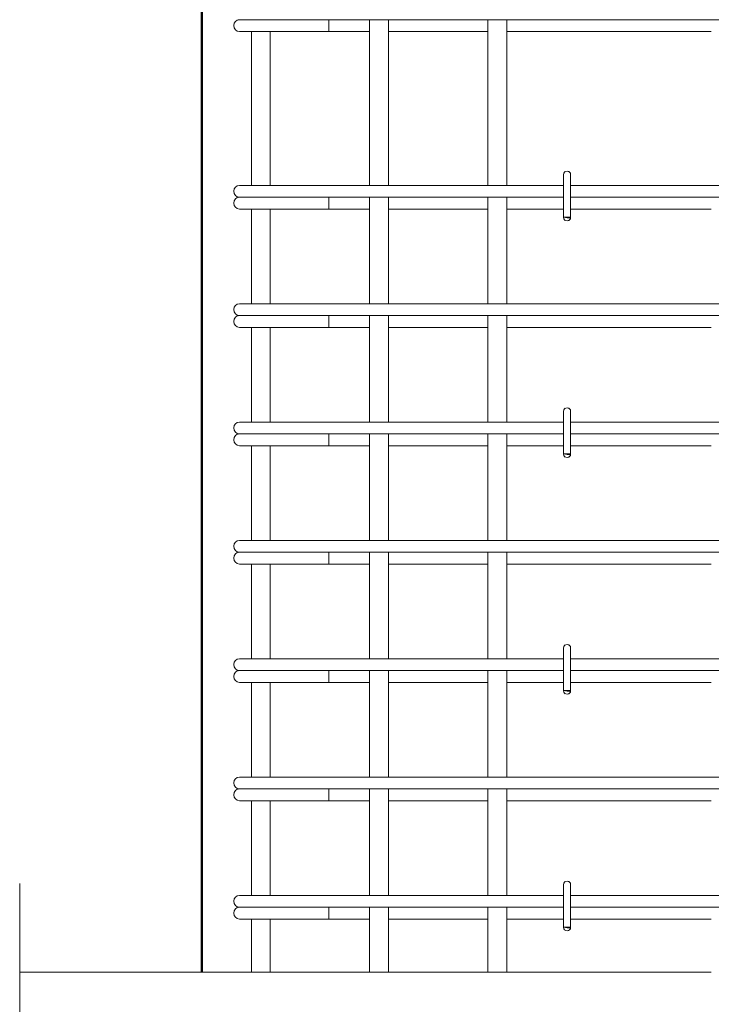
# Model space of a CAD drawing. Header units: millimetres. Extents: x 22746 to 32410, y -25598 to 27634.
# Tile 4 of 25: x 23696 to 24281, y 22073 to 22905. Entities that reach past the tile are written whole.
import ezdxf

# ---------------------------------------------------------------- set-up
doc = ezdxf.new("R2010")
doc.units = ezdxf.units.MM
for name, color, linetype, lineweight in [('A-____-NOTE-TEXT', 131, 'Continuous', 20), ('A-DETL-GENF-OTLN', 92, 'Continuous', 20), ('A-FLOR-____-MCUT', 192, 'Continuous', 50), ('S-COLS-____-OTLN', 52, 'Continuous', 20), ('S-RBAR-____-OTLN', 171, 'Continuous', 100)]:
    doc.layers.add(name, color=color, linetype=linetype, lineweight=lineweight)

# ---------------------------------------------------------------- blocks, each defined once
blk = doc.blocks.new('ADSK_Обрыв_Линия - ADSK_Обрыв_линия-1072157-КЖ1_ПЭ_ВЭ8_Армирование_Пилоны_Пм-8_2_1-1')
at = {"layer": 'A-DETL-GENF-OTLN'}
for p, q in [((23695.99, 25028.15), (23695.99, 25100)), ((23695.99, 24900), (23695.99, 24972.5))]:
    blk.add_line(p, q, dxfattribs=at)

msp = doc.modelspace()

# ---------------------------------------------------------------- hatches: boundary and pattern name
at = {"layer": 'S-RBAR-____-OTLN', "lineweight": 20}
for points in [[(24161.3019, 22737.3026), (24161.8977, 22738.0006), (24155.9999, 22738.0006), (24158.9999, 22737.6056)], [(24161.3019, 22537.3026), (24161.8977, 22538.0006), (24155.9999, 22538.0006), (24159.2062, 22537.5785)], [(24161.3019, 22337.3026), (24161.8977, 22338.0006), (24155.9999, 22338.0006), (24158.9999, 22337.6056)], [(24161.3019, 22137.3026), (24161.8977, 22138.0006), (24155.9999, 22138.0006), (24159.2062, 22137.5785)]]:
    msp.add_hatch(color=256, dxfattribs=at).paths.add_polyline_path(points)
h = msp.add_hatch(color=256, dxfattribs=at)
edge = h.paths.add_edge_path()
edge.add_arc((24158.9999, 22738.0006), 3, 339.0594289, 360)
edge.add_line((24161.9999, 22738.0006), (24158.9999, 22738.0006))
edge.add_line((24158.9999, 22738.0006), (24161.8017, 22736.9284))
h = msp.add_hatch(color=256, dxfattribs=at)
edge = h.paths.add_edge_path()
edge.add_arc((24158.9999, 22538.0006), 3, 339.0594289, 360)
edge.add_line((24161.9999, 22538.0006), (24158.9999, 22538.0006))
edge.add_line((24158.9999, 22538.0006), (24161.8017, 22536.9284))
h = msp.add_hatch(color=256, dxfattribs=at)
edge = h.paths.add_edge_path()
edge.add_arc((24158.9999, 22338.0006), 3, 339.0594289, 360)
edge.add_line((24161.9999, 22338.0006), (24158.9999, 22338.0006))
edge.add_line((24158.9999, 22338.0006), (24161.8017, 22336.9284))
h = msp.add_hatch(color=256, dxfattribs=at)
edge = h.paths.add_edge_path()
edge.add_arc((24158.9999, 22138.0006), 3, 339.0594289, 360)
edge.add_line((24161.9999, 22138.0006), (24158.9999, 22138.0006))
edge.add_line((24158.9999, 22138.0006), (24161.8017, 22136.9284))

# ---------------------------------------------------------------- linework, layer by layer
at = {"layer": 'A-____-NOTE-TEXT'}
msp.add_line((23695.9947, 22100), (23695.9947, 22175), dxfattribs=at)
at = {"layer": 'A-FLOR-____-MCUT', "color": 8, "lineweight": 9}
for p, q in [((23891.9999, 22100), (23695.9947, 22100)), ((23991.9999, 22100), (23907.9999, 22100)), ((24091.9999, 22100), (24007.9999, 22100)), ((24280.9999, 22100), (24107.9999, 22100))]:
    msp.add_line(p, q, dxfattribs=at)
at = {"layer": 'S-COLS-____-OTLN', "lineweight": 50}
msp.add_line((23850, 22100), (23850, 24900), dxfattribs=at)
at = {"layer": 'S-RBAR-____-OTLN', "lineweight": 20}
for p, q in [((23881.9998, 22905.0006), (23883.0221, 22905.0006)), ((23883.2916, 22905.0006), (23884.0411, 22905.0006)), ((23884.0381, 22905.0006), (23886.5683, 22905.0006)), ((23886.5592, 22905.0006), (23888.4446, 22905.0006)), ((23888.436, 22905.0006), (23891.96, 22905.0006)), ((23891.945, 22905.0006), (23894.6471, 22905.0006)), ((23894.6323, 22905.0006), (23898.9363, 22905.0006)), ((23898.918, 22905.0006), (23902.1599, 22905.0006)), ((23902.1407, 22905.0006), (23906.9836, 22905.0006)), ((23906.9657, 22905.0006), (23910.4042, 22905.0006)), ((23910.384, 22905.0006), (23911.9998, 22905.0006)), ((24305.9999, 22905.0006), (23911.9998, 22905.0006)), ((23957.4768, 22905.0006), (23957.4768, 22895.0006)), ((23991.9999, 22905.0006), (23991.9999, 22765.0006)), ((24007.9999, 22905.0006), (24007.9999, 22765.0006)), ((24091.9999, 22905.0006), (24091.9999, 22765.0006)), ((24107.9999, 22905.0006), (24107.9999, 22765.0006)), ((23881.9998, 22895.0006), (23933.213, 22895.0006)), ((23891.9999, 22895.0006), (23891.9999, 22765.0006)), ((23907.9999, 22895.0006), (23907.9999, 22765.0006)), ((23957.4768, 22895.0006), (23933.213, 22895.0006)), ((23957.4768, 22895.0006), (23991.9999, 22895.0006)), ((24007.9999, 22895.0006), (24091.9999, 22895.0006)), ((24107.9999, 22895.0006), (24280.9999, 22895.0006)), ((24155.9999, 22774.0006), (24155.9999, 22738.0006)), ((24161.9999, 22774.0006), (24161.9999, 22738.0006)), ((23881.9998, 22765.0006), (23890.7866, 22765.0006)), ((23890.7866, 22765.0006), (23911.9998, 22765.0006)), ((24155.9999, 22765.0006), (23911.9998, 22765.0006)), ((24455.9999, 22765.0006), (24161.9999, 22765.0006)), ((23881.9998, 22755.0006), (23883.0221, 22755.0006)), ((23883.2916, 22755.0006), (23884.0411, 22755.0006)), ((23884.0381, 22755.0006), (23886.5683, 22755.0006)), ((23886.5592, 22755.0006), (23888.4446, 22755.0006)), ((23888.436, 22755.0006), (23891.96, 22755.0006)), ((23891.945, 22755.0006), (23894.6471, 22755.0006)), ((23894.6323, 22755.0006), (23898.9363, 22755.0006)), ((23898.918, 22755.0006), (23902.1599, 22755.0006)), ((23902.1407, 22755.0006), (23906.9836, 22755.0006)), ((23906.9657, 22755.0006), (23910.4042, 22755.0006)), ((23910.384, 22755.0006), (23911.9998, 22755.0006)), ((24155.9999, 22755.0006), (23911.9998, 22755.0006)), ((23957.4768, 22755.0006), (23957.4768, 22745.0006)), ((23991.9999, 22755.0006), (23991.9999, 22665.0006)), ((24007.9999, 22755.0006), (24007.9999, 22665.0006)), ((24091.9999, 22755.0006), (24091.9999, 22665.0006)), ((24107.9999, 22755.0006), (24107.9999, 22665.0006)), ((24455.9999, 22755.0006), (24161.9999, 22755.0006)), ((23881.9998, 22745.0006), (23933.213, 22745.0006)), ((23891.9999, 22745.0006), (23891.9999, 22665.0006)), ((23907.9999, 22745.0006), (23907.9999, 22665.0006)), ((23957.4768, 22745.0006), (23933.213, 22745.0006)), ((23957.4768, 22745.0006), (23991.9999, 22745.0006)), ((24007.9999, 22745.0006), (24091.9999, 22745.0006)), ((24107.9999, 22745.0006), (24155.9999, 22745.0006)), ((24161.9999, 22745.0006), (24280.9999, 22745.0006)), ((24161.8977, 22738.0006), (24155.9999, 22738.0006)), ((24155.9999, 22738.0006), (24158.9999, 22737.6056)), ((24161.9999, 22738.0006), (24158.9999, 22738.0006)), ((24158.9999, 22738.0006), (24161.8017, 22736.9284)), ((24158.9999, 22737.6056), (24161.3019, 22737.3026)), ((24161.3019, 22737.3026), (24161.8977, 22738.0006)), ((23881.9998, 22665.0006), (23890.7866, 22665.0006)), ((23890.7866, 22665.0006), (23911.9998, 22665.0006)), ((24305.9999, 22665.0006), (23911.9998, 22665.0006)), ((23881.9998, 22655.0006), (23883.0221, 22655.0006)), ((23883.2916, 22655.0006), (23884.0411, 22655.0006)), ((23884.0381, 22655.0006), (23886.5683, 22655.0006)), ((23886.5592, 22655.0006), (23888.4446, 22655.0006)), ((23888.436, 22655.0006), (23891.96, 22655.0006)), ((23891.945, 22655.0006), (23894.6471, 22655.0006)), ((23894.6323, 22655.0006), (23898.9363, 22655.0006)), ((23898.918, 22655.0006), (23902.1599, 22655.0006)), ((23902.1407, 22655.0006), (23906.9836, 22655.0006)), ((23906.9657, 22655.0006), (23910.4042, 22655.0006)), ((23910.384, 22655.0006), (23911.9998, 22655.0006)), ((24305.9999, 22655.0006), (23911.9998, 22655.0006)), ((23957.4768, 22655.0006), (23957.4768, 22645.0006)), ((23991.9999, 22655.0006), (23991.9999, 22565.0006)), ((24007.9999, 22655.0006), (24007.9999, 22565.0006)), ((24091.9999, 22655.0006), (24091.9999, 22565.0006)), ((24107.9999, 22655.0006), (24107.9999, 22565.0006)), ((23881.9998, 22645.0006), (23933.213, 22645.0006)), ((23891.9999, 22645.0006), (23891.9999, 22565.0006)), ((23907.9999, 22645.0006), (23907.9999, 22565.0006)), ((23957.4768, 22645.0006), (23933.213, 22645.0006)), ((23957.4768, 22645.0006), (23991.9999, 22645.0006)), ((24007.9999, 22645.0006), (24091.9999, 22645.0006)), ((24107.9999, 22645.0006), (24280.9999, 22645.0006)), ((24155.9999, 22574.0006), (24155.9999, 22538.0006)), ((24161.9999, 22574.0006), (24161.9999, 22538.0006)), ((23881.9998, 22565.0006), (23890.7866, 22565.0006)), ((23890.7866, 22565.0006), (23911.9998, 22565.0006)), ((24155.9999, 22565.0006), (23911.9998, 22565.0006)), ((24455.9999, 22565.0006), (24161.9999, 22565.0006)), ((23881.9998, 22555.0006), (23883.0221, 22555.0006)), ((23883.2916, 22555.0006), (23884.0411, 22555.0006)), ((23884.0381, 22555.0006), (23886.5683, 22555.0006)), ((23886.5592, 22555.0006), (23888.4446, 22555.0006)), ((23888.436, 22555.0006), (23891.96, 22555.0006)), ((23891.945, 22555.0006), (23894.6471, 22555.0006)), ((23894.6323, 22555.0006), (23898.9363, 22555.0006)), ((23898.918, 22555.0006), (23902.1599, 22555.0006)), ((23902.1407, 22555.0006), (23906.9836, 22555.0006)), ((23906.9657, 22555.0006), (23910.4042, 22555.0006)), ((23910.384, 22555.0006), (23911.9998, 22555.0006)), ((24155.9999, 22555.0006), (23911.9998, 22555.0006)), ((23957.4768, 22555.0006), (23957.4768, 22545.0006)), ((23991.9999, 22555.0006), (23991.9999, 22465.0006)), ((24007.9999, 22555.0006), (24007.9999, 22465.0006)), ((24091.9999, 22555.0006), (24091.9999, 22465.0006)), ((24107.9999, 22555.0006), (24107.9999, 22465.0006)), ((24455.9999, 22555.0006), (24161.9999, 22555.0006)), ((23881.9998, 22545.0006), (23933.213, 22545.0006)), ((23891.9999, 22545.0006), (23891.9999, 22465.0006)), ((23907.9999, 22545.0006), (23907.9999, 22465.0006)), ((23957.4768, 22545.0006), (23933.213, 22545.0006)), ((23957.4768, 22545.0006), (23991.9999, 22545.0006)), ((24007.9999, 22545.0006), (24091.9999, 22545.0006)), ((24107.9999, 22545.0006), (24155.9999, 22545.0006)), ((24161.9999, 22545.0006), (24280.9999, 22545.0006)), ((24161.8977, 22538.0006), (24155.9999, 22538.0006)), ((24155.9999, 22538.0006), (24159.2062, 22537.5785)), ((24161.9999, 22538.0006), (24158.9999, 22538.0006)), ((24158.9999, 22538.0006), (24161.8017, 22536.9284)), ((24159.2062, 22537.5785), (24161.3019, 22537.3026)), ((24161.3019, 22537.3026), (24161.8977, 22538.0006)), ((23881.9998, 22465.0006), (23890.7866, 22465.0006)), ((23890.7866, 22465.0006), (23911.9998, 22465.0006)), ((24305.9999, 22465.0006), (23911.9998, 22465.0006)), ((23881.9998, 22455.0006), (23883.0221, 22455.0006)), ((23883.2916, 22455.0006), (23884.0411, 22455.0006)), ((23884.0381, 22455.0006), (23886.5683, 22455.0006)), ((23886.5592, 22455.0006), (23888.4446, 22455.0006)), ((23888.436, 22455.0006), (23891.96, 22455.0006)), ((23891.945, 22455.0006), (23894.6471, 22455.0006)), ((23894.6323, 22455.0006), (23898.9363, 22455.0006)), ((23898.918, 22455.0006), (23902.1599, 22455.0006)), ((23902.1407, 22455.0006), (23906.9836, 22455.0006)), ((23906.9657, 22455.0006), (23910.4042, 22455.0006)), ((23910.384, 22455.0006), (23911.9998, 22455.0006)), ((24305.9999, 22455.0006), (23911.9998, 22455.0006)), ((23957.4768, 22455.0006), (23957.4768, 22445.0006)), ((23991.9999, 22455.0006), (23991.9999, 22365.0006)), ((24007.9999, 22455.0006), (24007.9999, 22365.0006)), ((24091.9999, 22455.0006), (24091.9999, 22365.0006)), ((24107.9999, 22455.0006), (24107.9999, 22365.0006)), ((23881.9998, 22445.0006), (23933.213, 22445.0006)), ((23891.9999, 22445.0006), (23891.9999, 22365.0006)), ((23907.9999, 22445.0006), (23907.9999, 22365.0006)), ((23957.4768, 22445.0006), (23933.213, 22445.0006)), ((23957.4768, 22445.0006), (23991.9999, 22445.0006)), ((24007.9999, 22445.0006), (24091.9999, 22445.0006)), ((24107.9999, 22445.0006), (24280.9999, 22445.0006)), ((24155.9999, 22374.0006), (24155.9999, 22338.0006)), ((24161.9999, 22374.0006), (24161.9999, 22338.0006)), ((23881.9998, 22365.0006), (23890.7866, 22365.0006)), ((23890.7866, 22365.0006), (23911.9998, 22365.0006)), ((24155.9999, 22365.0006), (23911.9998, 22365.0006)), ((24455.9999, 22365.0006), (24161.9999, 22365.0006)), ((23881.9998, 22355.0006), (23883.0221, 22355.0006)), ((23883.2916, 22355.0006), (23884.0411, 22355.0006)), ((23884.0381, 22355.0006), (23886.5683, 22355.0006)), ((23886.5592, 22355.0006), (23888.4446, 22355.0006)), ((23888.436, 22355.0006), (23891.96, 22355.0006)), ((23891.945, 22355.0006), (23894.6471, 22355.0006)), ((23894.6323, 22355.0006), (23898.9363, 22355.0006)), ((23898.918, 22355.0006), (23902.1599, 22355.0006)), ((23902.1407, 22355.0006), (23906.9836, 22355.0006)), ((23906.9657, 22355.0006), (23910.4042, 22355.0006)), ((23910.384, 22355.0006), (23911.9998, 22355.0006)), ((24155.9999, 22355.0006), (23911.9998, 22355.0006)), ((23957.4768, 22355.0006), (23957.4768, 22345.0006)), ((23991.9999, 22355.0006), (23991.9999, 22265.0006)), ((24007.9999, 22355.0006), (24007.9999, 22265.0006)), ((24091.9999, 22355.0006), (24091.9999, 22265.0006)), ((24107.9999, 22355.0006), (24107.9999, 22265.0006)), ((24455.9999, 22355.0006), (24161.9999, 22355.0006)), ((23881.9998, 22345.0006), (23933.213, 22345.0006)), ((23891.9999, 22345.0006), (23891.9999, 22265.0006)), ((23907.9999, 22345.0006), (23907.9999, 22265.0006)), ((23957.4768, 22345.0006), (23933.213, 22345.0006)), ((23957.4768, 22345.0006), (23991.9999, 22345.0006)), ((24007.9999, 22345.0006), (24091.9999, 22345.0006)), ((24107.9999, 22345.0006), (24155.9999, 22345.0006)), ((24161.9999, 22345.0006), (24280.9999, 22345.0006)), ((24161.8977, 22338.0006), (24155.9999, 22338.0006)), ((24155.9999, 22338.0006), (24158.9999, 22337.6056)), ((24161.9999, 22338.0006), (24158.9999, 22338.0006)), ((24158.9999, 22338.0006), (24161.8017, 22336.9284)), ((24158.9999, 22337.6056), (24161.3019, 22337.3026)), ((24161.3019, 22337.3026), (24161.8977, 22338.0006)), ((23881.9998, 22265.0006), (23890.7866, 22265.0006)), ((23890.7866, 22265.0006), (23911.9998, 22265.0006)), ((24305.9999, 22265.0006), (23911.9998, 22265.0006)), ((23881.9998, 22255.0006), (23883.0221, 22255.0006)), ((23883.2916, 22255.0006), (23884.0411, 22255.0006)), ((23884.0381, 22255.0006), (23886.5683, 22255.0006)), ((23886.5592, 22255.0006), (23888.4446, 22255.0006)), ((23888.436, 22255.0006), (23891.96, 22255.0006)), ((23891.945, 22255.0006), (23894.6471, 22255.0006)), ((23894.6323, 22255.0006), (23898.9363, 22255.0006)), ((23898.918, 22255.0006), (23902.1599, 22255.0006)), ((23902.1407, 22255.0006), (23906.9836, 22255.0006)), ((23906.9657, 22255.0006), (23910.4042, 22255.0006)), ((23910.384, 22255.0006), (23911.9998, 22255.0006)), ((24305.9999, 22255.0006), (23911.9998, 22255.0006)), ((23957.4768, 22255.0006), (23957.4768, 22245.0006)), ((23991.9999, 22255.0006), (23991.9999, 22165.0006)), ((24007.9999, 22255.0006), (24007.9999, 22165.0006)), ((24091.9999, 22255.0006), (24091.9999, 22165.0006)), ((24107.9999, 22255.0006), (24107.9999, 22165.0006)), ((23881.9998, 22245.0006), (23933.213, 22245.0006)), ((23891.9999, 22245.0006), (23891.9999, 22165.0006)), ((23907.9999, 22245.0006), (23907.9999, 22165.0006)), ((23957.4768, 22245.0006), (23933.213, 22245.0006)), ((23957.4768, 22245.0006), (23991.9999, 22245.0006)), ((24007.9999, 22245.0006), (24091.9999, 22245.0006)), ((24107.9999, 22245.0006), (24280.9999, 22245.0006)), ((24155.9999, 22174.0006), (24155.9999, 22138.0006)), ((24161.9999, 22174.0006), (24161.9999, 22138.0006)), ((23881.9998, 22165.0006), (23890.7866, 22165.0006)), ((23890.7866, 22165.0006), (23911.9998, 22165.0006)), ((24155.9999, 22165.0006), (23911.9998, 22165.0006)), ((24455.9999, 22165.0006), (24161.9999, 22165.0006)), ((23881.9998, 22155.0006), (23883.0221, 22155.0006)), ((23883.2916, 22155.0006), (23884.0411, 22155.0006)), ((23884.0381, 22155.0006), (23886.5683, 22155.0006)), ((23886.5592, 22155.0006), (23888.4446, 22155.0006)), ((23888.436, 22155.0006), (23891.96, 22155.0006)), ((23891.945, 22155.0006), (23894.6471, 22155.0006)), ((23894.6323, 22155.0006), (23898.9363, 22155.0006)), ((23898.918, 22155.0006), (23902.1599, 22155.0006)), ((23902.1407, 22155.0006), (23906.9836, 22155.0006)), ((23906.9657, 22155.0006), (23910.4042, 22155.0006)), ((23910.384, 22155.0006), (23911.9998, 22155.0006)), ((24155.9999, 22155.0006), (23911.9998, 22155.0006)), ((23957.4768, 22155.0006), (23957.4768, 22145.0006)), ((23991.9999, 22155.0006), (23991.9999, 22100)), ((24007.9999, 22155.0006), (24007.9999, 22100)), ((24091.9999, 22155.0006), (24091.9999, 22100)), ((24107.9999, 22155.0006), (24107.9999, 22100)), ((24455.9999, 22155.0006), (24161.9999, 22155.0006)), ((23881.9998, 22145.0006), (23933.213, 22145.0006)), ((23891.9999, 22145.0006), (23891.9999, 22100)), ((23907.9999, 22145.0006), (23907.9999, 22100)), ((23957.4768, 22145.0006), (23933.213, 22145.0006)), ((23957.4768, 22145.0006), (23991.9999, 22145.0006)), ((24007.9999, 22145.0006), (24091.9999, 22145.0006)), ((24107.9999, 22145.0006), (24155.9999, 22145.0006)), ((24161.9999, 22145.0006), (24280.9999, 22145.0006)), ((24161.8977, 22138.0006), (24155.9999, 22138.0006)), ((24155.9999, 22138.0006), (24159.2062, 22137.5785)), ((24161.9999, 22138.0006), (24158.9999, 22138.0006)), ((24158.9999, 22138.0006), (24161.8017, 22136.9284)), ((24159.2062, 22137.5785), (24161.3019, 22137.3026)), ((24161.3019, 22137.3026), (24161.8977, 22138.0006)), ((23891.9999, 22100), (23907.9999, 22100)), ((23991.9999, 22100), (24007.9999, 22100)), ((24091.9999, 22100), (24107.9999, 22100))]:
    msp.add_line(p, q, dxfattribs=at)
for centre, radius, start, end in [((23881.9998, 22900.0006), 5, 90, 270), ((23881.9998, 22900.0006), 5, 90, 105), ((24158.9999, 22774.0006), 3, 0, 180), ((24158.9999, 22774.0006), 3, 120, 150), ((24158.9999, 22774.0006), 3, 30, 60), ((24158.9999, 22774.0006), 3, 0, 15), ((23881.9998, 22760.0006), 5, 90, 270), ((23881.9998, 22750.0006), 5, 90, 270), ((23881.9998, 22750.0006), 5, 90, 105), ((24158.9999, 22738.0006), 3, 180, 0), ((24158.9999, 22738.0006), 3, 210, 240), ((24158.9999, 22738.0006), 3, 300, 330), ((24158.9999, 22738.0006), 3, 339.0594289, 0), ((24158.9999, 22738.0006), 3, 345, 0), ((23881.9998, 22660.0006), 5, 90, 270), ((23881.9998, 22650.0006), 5, 90, 270), ((23881.9998, 22650.0006), 5, 90, 105), ((24158.9999, 22574.0006), 3, 0, 180), ((24158.9999, 22574.0006), 3, 120, 150), ((24158.9999, 22574.0006), 3, 30, 60), ((24158.9999, 22574.0006), 3, 0, 15), ((23881.9998, 22560.0006), 5, 90, 270), ((23881.9998, 22550.0006), 5, 90, 270), ((23881.9998, 22550.0006), 5, 90, 105), ((24158.9999, 22538.0006), 3, 180, 0), ((24158.9999, 22538.0006), 3, 210, 240), ((24158.9999, 22538.0006), 3, 300, 330), ((24158.9999, 22538.0006), 3, 339.0594289, 0), ((24158.9999, 22538.0006), 3, 345, 0), ((23881.9998, 22460.0006), 5, 90, 270), ((23881.9998, 22450.0006), 5, 90, 270), ((23881.9998, 22450.0006), 5, 90, 105), ((24158.9999, 22374.0006), 3, 0, 180), ((24158.9999, 22374.0006), 3, 120, 150), ((24158.9999, 22374.0006), 3, 30, 60), ((24158.9999, 22374.0006), 3, 0, 15), ((23881.9998, 22360.0006), 5, 90, 270), ((23881.9998, 22350.0006), 5, 90, 270), ((23881.9998, 22350.0006), 5, 90, 105), ((24158.9999, 22338.0006), 3, 180, 0), ((24158.9999, 22338.0006), 3, 210, 240), ((24158.9999, 22338.0006), 3, 300, 330), ((24158.9999, 22338.0006), 3, 339.0594289, 0), ((24158.9999, 22338.0006), 3, 345, 0), ((23881.9998, 22260.0006), 5, 90, 270), ((23881.9998, 22250.0006), 5, 90, 270), ((23881.9998, 22250.0006), 5, 90, 105), ((24158.9999, 22174.0006), 3, 0, 180), ((24158.9999, 22174.0006), 3, 120, 150), ((24158.9999, 22174.0006), 3, 30, 60), ((24158.9999, 22174.0006), 3, 0, 15), ((23881.9998, 22160.0006), 5, 90, 270), ((23881.9998, 22150.0006), 5, 90, 270), ((23881.9998, 22150.0006), 5, 90, 105), ((24158.9999, 22138.0006), 3, 180, 0), ((24158.9999, 22138.0006), 3, 210, 236.245057), ((24158.9999, 22138.0006), 3, 303.754943, 330), ((24158.9999, 22138.0006), 3, 339.0594289, 0), ((24158.9999, 22138.0006), 3, 345, 0)]:
    msp.add_arc(centre, radius, start, end, dxfattribs=at)

# ---------------------------------------------------------------- block references
at = {"layer": 'A-DETL-GENF-OTLN'}
msp.add_blockref('ADSK_Обрыв_Линия - ADSK_Обрыв_линия-1072157-КЖ1_ПЭ_ВЭ8_Армирование_Пилоны_Пм-8_2_1-1', (0, -3000), dxfattribs=at)

doc.saveas('drawing.dxf')
